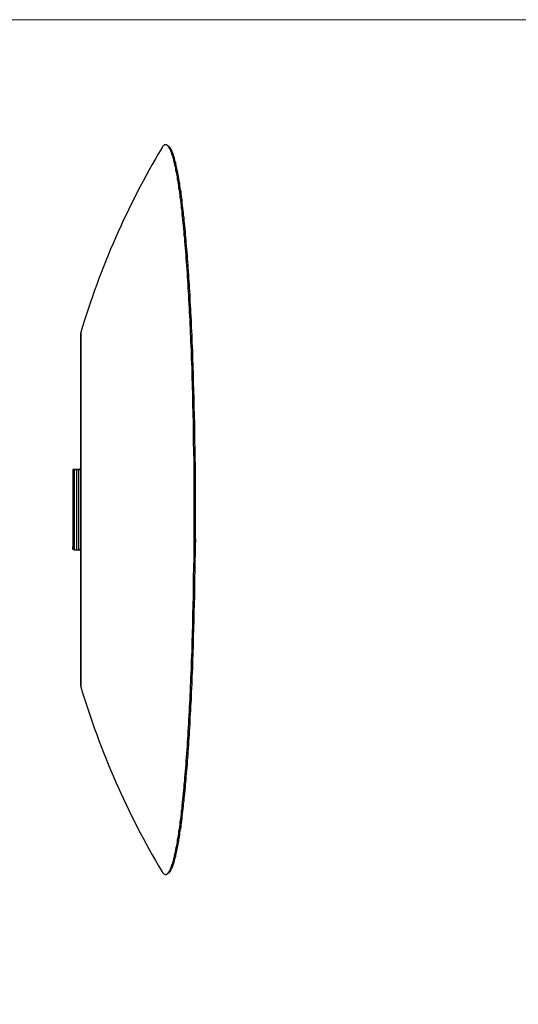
# Model space of a CAD drawing. Header units: millimetres. Extents: x 14 to 424, y 0 to 287.
# Tile 46 of 104: x 219 to 312, y 102 to 287. Entities that reach past the tile are written whole.
import ezdxf

# ---------------------------------------------------------------- set-up
doc = ezdxf.new("R2010")
doc.units = ezdxf.units.MM
for name, color, linetype in [('PDF _0', 7, 'Continuous'), ('PDF _CONTORNI', 7, 'Continuous'), ('PDF _TABELLA', 7, 'Continuous')]:
    doc.layers.add(name, color=color, linetype=linetype)

msp = doc.modelspace()

# ---------------------------------------------------------------- linework, layer by layer
at = {"layer": 'PDF _0', "lineweight": 25}
msp.add_lwpolyline([(245.35, 127.12), (245.39, 127.08), (245.43, 127), (245.48, 126.95), (245.48, 126.91), (245.56, 126.83), (245.64, 126.75), (245.73, 126.66), (245.77, 126.62), (245.85, 126.58), (245.93, 126.54), (245.97, 126.54), (246.06, 126.54), (246.14, 126.54), (246.22, 126.54), (246.27, 126.58), (246.35, 126.62), (246.43, 126.66), (246.51, 126.75), (246.56, 126.83), (246.64, 126.91), (246.72, 127), (246.76, 127.12), (246.85, 127.25), (246.93, 127.37), (246.97, 127.54), (247.06, 127.7), (247.14, 127.87), (247.22, 128.08), (247.26, 128.24), (247.35, 128.45), (247.43, 128.7), (247.47, 128.91), (247.55, 129.16), (247.64, 129.45), (247.68, 129.7), (247.76, 129.99), (247.8, 130.28), (247.89, 130.57), (247.97, 130.9), (248.01, 131.23), (248.09, 131.57), (248.18, 131.9), (248.22, 132.27), (248.3, 132.65), (248.34, 133.02), (248.43, 133.39), (248.47, 133.81), (248.55, 134.22), (248.59, 134.64), (248.68, 135.1), (248.72, 135.55), (248.8, 136.01), (248.84, 136.47), (248.92, 136.93), (248.97, 137.42), (249.05, 137.92), (249.09, 138.42), (249.17, 138.96), (249.22, 139.5), (249.26, 140.04), (249.34, 140.58), (249.38, 141.12), (249.46, 141.7), (249.51, 142.28), (249.55, 142.87), (249.59, 143.45), (249.67, 144.07), (249.71, 144.69), (249.76, 145.32), (249.84, 145.94), (249.88, 146.56), (249.92, 147.23), (249.96, 147.89), (250, 148.56), (250.09, 149.22), (250.13, 149.89), (250.17, 150.59), (250.21, 151.3), (250.25, 152.01), (250.3, 152.71), (250.34, 153.42), (250.38, 154.17), (250.42, 154.87), (250.46, 155.62), (250.5, 156.37), (250.54, 157.16), (250.59, 157.9), (250.63, 158.69), (250.67, 159.44), (250.71, 160.23), (250.75, 161.02), (250.75, 161.81), (250.79, 162.6), (250.84, 163.43), (250.88, 164.22), (250.92, 165.05), (250.96, 166.71), (251.04, 168.37), (251.08, 170.08), (251.13, 171.78), (251.17, 173.48), (251.21, 175.23), (251.25, 176.97), (251.29, 178.76), (251.33, 180.55), (251.33, 182.33), (251.38, 184.12), (251.42, 185.9), (251.42, 187.73), (251.42, 189.56), (251.46, 191.35), (251.46, 195), (251.46, 198.66), (251.42, 200.49), (251.42, 202.31), (251.42, 204.1), (251.38, 205.93), (251.33, 207.71), (251.33, 209.5), (251.29, 211.29), (251.25, 213.03), (251.21, 214.78), (251.17, 216.52), (251.13, 218.27), (251.08, 219.97), (251.04, 221.63), (250.96, 223.33), (250.92, 224.95), (250.88, 225.79), (250.84, 226.62), (250.79, 227.41), (250.75, 228.19), (250.75, 228.98), (250.71, 229.77), (250.67, 230.56), (250.63, 231.35), (250.59, 232.14), (250.54, 232.89), (250.5, 233.64), (250.46, 234.38), (250.42, 235.13), (250.38, 235.88), (250.34, 236.59), (250.3, 237.33), (250.25, 238.04), (250.21, 238.75), (250.17, 239.45), (250.13, 240.12), (250.09, 240.82), (250, 241.49), (249.96, 242.15), (249.92, 242.82), (249.88, 243.44), (249.84, 244.11), (249.76, 244.73), (249.71, 245.35), (249.67, 245.97), (249.59, 246.56), (249.55, 247.18), (249.51, 247.76), (249.46, 248.34), (249.38, 248.88), (249.34, 249.46), (249.26, 250), (249.22, 250.54), (249.17, 251.08), (249.09, 251.58), (249.05, 252.08), (248.97, 252.58), (248.92, 253.08), (248.84, 253.58), (248.8, 254.03), (248.72, 254.49), (248.68, 254.95), (248.59, 255.36), (248.55, 255.78), (248.47, 256.19), (248.43, 256.61), (248.34, 257.03), (248.3, 257.4), (248.22, 257.77), (248.18, 258.11), (248.09, 258.48), (248.01, 258.81), (247.97, 259.14), (247.89, 259.43), (247.8, 259.77), (247.76, 260.06), (247.68, 260.31), (247.64, 260.6), (247.55, 260.85), (247.47, 261.1), (247.43, 261.35), (247.35, 261.55), (247.26, 261.76), (247.22, 261.97), (247.14, 262.14), (247.06, 262.34), (246.97, 262.47), (246.93, 262.63), (246.85, 262.76), (246.76, 262.88), (246.72, 263.01), (246.64, 263.13), (246.56, 263.22), (246.51, 263.3), (246.43, 263.34), (246.35, 263.42), (246.27, 263.46), (246.22, 263.46), (246.14, 263.51), (246.06, 263.51), (245.97, 263.51), (245.93, 263.46), (245.85, 263.46), (245.77, 263.42), (245.73, 263.34), (245.64, 263.3), (245.56, 263.22), (245.48, 263.13), (245.43, 263.01), (245.39, 262.97), (245.35, 262.88, 0.062492), (230.15, 228.28), (230.15, 228.24), (230.15, 228.19), (230.15, 228.15), (230.15, 228.11), (230.15, 228.03), (230.15, 227.9), (230.15, 227.78), (230.15, 227.61), (230.15, 227.45), (230.15, 227.28), (230.15, 227.07), (230.15, 226.82), (230.15, 226.57), (230.15, 226.33), (230.15, 226.03), (230.15, 225.74), (230.15, 225.41), (230.15, 225.08), (230.15, 224.71), (230.15, 224.33), (230.15, 223.96), (230.15, 223.54), (230.15, 223.08), (230.15, 222.67), (230.15, 222.21), (230.15, 221.71), (230.15, 221.22), (230.15, 220.72), (230.15, 220.18), (230.15, 219.64), (230.15, 219.1), (230.15, 218.52), (230.15, 217.93), (230.15, 217.35), (230.15, 216.73), (230.15, 216.11), (230.15, 215.48), (230.15, 214.82), (230.15, 214.15), (230.15, 213.49), (230.15, 212.82), (230.15, 212.12), (230.15, 211.41), (230.15, 210.71), (230.15, 209.96), (230.15, 209.25), (230.15, 208.5), (230.15, 207.76), (230.15, 206.97), (230.15, 206.22), (230.15, 205.43), (230.15, 204.68), (230.15, 203.89), (230.15, 203.1), (230.15, 201.52), (230.15, 199.9), (230.15, 198.28), (230.15, 195.04), (230.15, 191.76), (230.15, 190.14), (230.15, 188.52), (230.15, 186.94), (230.15, 186.15), (230.15, 185.36), (230.15, 184.62), (230.15, 183.83), (230.15, 183.08), (230.15, 182.29), (230.15, 181.54), (230.15, 180.79), (230.15, 180.09), (230.15, 179.34), (230.15, 178.63), (230.15, 177.93), (230.15, 177.26), (230.15, 176.56), (230.15, 175.89), (230.15, 175.23), (230.15, 174.56), (230.15, 173.94), (230.15, 173.32), (230.15, 172.69), (230.15, 172.11), (230.15, 171.53), (230.15, 170.95), (230.15, 170.41), (230.15, 169.87), (230.15, 169.33), (230.15, 168.83), (230.15, 168.33), (230.15, 167.83), (230.15, 167.38), (230.15, 166.96), (230.15, 166.5), (230.15, 166.09), (230.15, 165.71), (230.15, 165.34), (230.15, 164.97), (230.15, 164.63), (230.15, 164.3), (230.15, 164.01), (230.15, 163.72), (230.15, 163.47), (230.15, 163.22), (230.15, 162.97), (230.15, 162.76), (230.15, 162.6), (230.15, 162.43), (230.15, 162.27), (230.15, 162.14), (230.15, 162.02), (230.15, 161.98), (230.15, 161.93), (230.15, 161.89), (230.15, 161.81), (230.15, 161.77, 0.061988)], format="xyb", close=True, dxfattribs=at)
for points in [[(246.56, 263.3), (246.43, 263.34), (246.31, 263.42)], [(246.31, 126.58), (246.43, 126.66), (246.56, 126.75), (246.72, 126.83), (246.76, 126.91), (246.85, 126.95), (246.89, 127.04), (246.97, 127.16), (247.01, 127.25), (247.1, 127.37), (247.14, 127.49), (247.22, 127.62), (247.26, 127.74), (247.35, 127.91), (247.39, 128.03), (247.47, 128.2), (247.51, 128.41), (247.6, 128.57), (247.64, 128.78), (247.72, 128.99), (247.76, 129.2), (247.84, 129.41), (247.89, 129.66), (247.97, 129.9), (248.01, 130.15), (248.09, 130.4), (248.14, 130.69), (248.18, 130.94), (248.26, 131.23), (248.3, 131.57), (248.38, 131.86), (248.43, 132.19), (248.51, 132.48), (248.55, 132.81), (248.59, 133.19), (248.68, 133.52), (248.72, 133.89), (248.76, 134.27), (248.84, 134.64), (248.88, 135.01), (248.97, 135.39), (249.01, 135.8), (249.05, 136.22), (249.13, 136.63), (249.17, 137.05), (249.22, 137.51), (249.26, 137.92), (249.34, 138.38), (249.38, 138.84), (249.42, 139.33), (249.46, 139.79), (249.55, 140.29), (249.59, 140.79), (249.63, 141.29), (249.67, 141.79), (249.76, 142.28), (249.8, 142.82), (249.84, 143.32), (249.88, 143.86), (249.92, 144.4), (249.96, 144.98), (250, 145.52), (250.09, 146.11), (250.13, 146.65), (250.17, 147.23), (250.21, 147.81), (250.25, 148.43), (250.3, 149.01), (250.34, 149.64), (250.38, 150.22), (250.42, 150.84), (250.46, 151.47), (250.5, 152.09), (250.54, 152.75), (250.59, 153.38), (250.63, 154.04), (250.67, 154.71), (250.71, 155.33), (250.71, 156.03), (250.75, 156.7), (250.79, 157.36), (250.84, 158.03), (250.92, 159.44), (250.96, 160.81), (251.04, 162.22), (251.08, 163.68), (251.17, 165.13), (251.21, 166.59), (251.25, 168.08), (251.29, 169.58), (251.33, 171.11), (251.38, 172.65), (251.42, 174.19), (251.46, 175.77), (251.5, 177.3), (251.54, 178.88), (251.58, 180.46), (251.58, 182.08), (251.62, 183.66), (251.62, 185.28), (251.67, 186.9), (251.67, 188.52), (251.67, 191.76), (251.71, 195), (251.67, 198.28), (251.67, 201.52), (251.67, 203.14), (251.62, 204.76), (251.62, 206.34), (251.58, 207.96), (251.58, 209.54), (251.54, 211.12), (251.5, 212.7), (251.46, 214.28), (251.42, 215.81), (251.38, 217.39), (251.33, 218.93), (251.29, 220.43), (251.25, 221.92), (251.21, 223.42), (251.17, 224.87), (251.08, 226.37), (251.04, 227.78), (250.96, 229.19), (250.92, 230.6), (250.84, 231.97), (250.79, 232.68), (250.75, 233.35), (250.71, 234.01), (250.71, 234.68), (250.67, 235.34), (250.63, 236), (250.59, 236.63), (250.54, 237.29), (250.5, 237.92), (250.46, 238.54), (250.42, 239.16), (250.38, 239.79), (250.34, 240.41), (250.3, 240.99), (250.25, 241.61), (250.21, 242.19), (250.17, 242.78), (250.13, 243.36), (250.09, 243.94), (250, 244.48), (249.96, 245.06), (249.92, 245.6), (249.88, 246.14), (249.84, 246.68), (249.8, 247.22), (249.76, 247.72), (249.67, 248.26), (249.63, 248.76), (249.59, 249.26), (249.55, 249.76), (249.46, 250.21), (249.42, 250.71), (249.38, 251.17), (249.34, 251.62), (249.26, 252.08), (249.22, 252.54), (249.17, 252.95), (249.13, 253.41), (249.05, 253.83), (249.01, 254.2), (248.97, 254.62), (248.88, 255.03), (248.84, 255.41), (248.76, 255.78), (248.72, 256.15), (248.68, 256.49), (248.59, 256.86), (248.55, 257.19), (248.51, 257.52), (248.43, 257.86), (248.38, 258.19), (248.3, 258.48), (248.26, 258.77), (248.18, 259.06), (248.14, 259.35), (248.09, 259.6), (248.01, 259.89), (247.97, 260.14), (247.89, 260.35), (247.84, 260.6), (247.76, 260.81), (247.72, 261.05), (247.64, 261.26), (247.6, 261.43), (247.51, 261.64), (247.47, 261.8), (247.39, 261.97), (247.35, 262.14), (247.26, 262.26), (247.22, 262.43), (247.14, 262.55), (247.1, 262.68), (247.01, 262.76), (246.97, 262.88), (246.89, 262.97), (246.85, 263.05), (246.76, 263.13), (246.72, 263.17), (246.56, 263.26)], [(230.15, 161.89), (230.15, 178.47), (230.15, 228.15)], [(230.15, 224.12), (230.15, 224.12)], [(230.15, 223.13), (230.15, 224.12)], [(230.15, 223.13), (230.15, 223.13)], [(230.15, 202.56), (230.15, 203.52), (230.15, 204.43), (230.15, 205.39), (230.15, 206.3), (230.15, 207.17), (230.15, 208.09), (230.15, 208.96), (230.15, 209.42), (230.15, 209.83), (230.15, 210.83), (230.15, 211.41), (230.15, 211.99), (230.15, 212.57), (230.15, 213.11), (230.15, 213.7), (230.15, 214.24), (230.15, 214.78), (230.15, 215.32), (230.15, 215.81), (230.15, 216.35), (230.15, 216.85), (230.15, 217.35), (230.15, 217.85), (230.15, 218.31), (230.15, 218.76), (230.15, 219.22)], [(230.15, 210.83), (230.15, 210.83)], [(230.15, 209.83), (230.15, 209.83)], [(228.86, 202.52), (228.65, 202.52), (228.65, 202.02)], [(228.86, 188.02), (228.86, 202.02), (228.65, 202.02), (228.65, 188.02)], [(228.86, 202.02), (228.86, 202.31), (228.86, 202.56), (228.94, 202.56), (229.48, 202.56)], [(228.86, 202.56), (228.86, 202.56)], [(229.57, 202.56), (229.57, 202.56)], [(229.81, 202.56), (230.15, 202.56), (229.9, 202.56)], [(230.15, 190.68), (230.15, 190.68)], [(230.15, 189.68), (230.15, 190.68)], [(230.15, 189.68), (230.15, 189.68)], [(228.86, 187.52), (228.65, 187.52), (228.65, 188.02), (228.86, 188.02), (228.86, 187.61), (228.86, 187.48), (228.9, 187.48)], [(230.15, 179.17), (230.15, 180.17)], [(230.15, 170.49), (230.15, 170.78), (230.15, 171.78), (230.15, 172.53), (230.15, 172.9), (230.15, 173.32), (230.15, 173.69), (230.15, 174.11), (230.15, 174.94), (230.15, 175.81), (230.15, 176.68), (230.15, 177.1), (230.15, 177.55), (230.15, 178.47)], [(230.15, 171.78), (230.15, 171.78)], [(230.15, 170.78), (230.15, 170.78)], [(230.15, 164.88), (230.15, 164.88)], [(230.15, 163.89), (230.15, 164.88)], [(230.15, 163.89), (230.15, 163.89)], [(230.15, 162.85), (230.15, 162.85)], [(230.15, 162.85), (230.15, 162.85)], [(230.15, 162.56), (230.15, 162.56)]]:
    msp.add_lwpolyline(points, dxfattribs=at)
msp.add_lwpolyline([(229.4, 187.48), (229.4, 202.56), (228.9, 202.56), (228.9, 187.48)], close=True, dxfattribs=at)
for points in [[(229.72, 202.57, -0.026011), (229.61, 202.56), (229.81, 202.56), (229.9, 202.56), (229.69, 202.56), (229.69, 187.48), (229.9, 187.48), (230.15, 187.48), (230.15, 185.82), (230.15, 184.99), (230.15, 184.16), (230.15, 183.33), (230.15, 182.54), (230.15, 181.75), (230.15, 180.96)], [(229.45, 187.49, 0.026011), (229.59, 187.48, 0.026011), (229.72, 187.49)]]:
    msp.add_lwpolyline(points, format="xyb", dxfattribs=at)
for centre, radius, start, end in [((229.57, 203.84), 1.27, 264.6708, 270.6307), ((229.92, 202.29), 0.312, 32.0355, 86.5827), ((229.88, 187.84), 0.312, 274.1636, 327.9125)]:
    msp.add_arc(centre, radius, start, end, dxfattribs=at)
for points in [[(228.92, 202.57), (228.92, 202.57), (228.94, 202.57), (228.96, 202.57)], [(229.51, 202.57), (229.53, 202.56), (229.56, 202.56), (229.59, 202.56)], [(229.59, 202.56), (229.61, 202.56), (229.64, 202.56), (229.66, 202.57)], [(228.92, 187.49), (228.92, 187.49), (228.94, 187.49), (228.96, 187.49)]]:
    msp.add_open_spline(points, degree=3, dxfattribs=at)
at = {"layer": 'PDF _CONTORNI', "lineweight": 35}
msp.add_lwpolyline([(251.67, 189.44), (251.67, 188.81)], dxfattribs=at)
at = {"layer": 'PDF _TABELLA', "color": 5, "lineweight": 20}
msp.add_lwpolyline([(13.67, 0), (423.65, 0), (423.65, 286.98), (13.67, 286.98)], close=True, dxfattribs=at)

doc.saveas('drawing.dxf')
